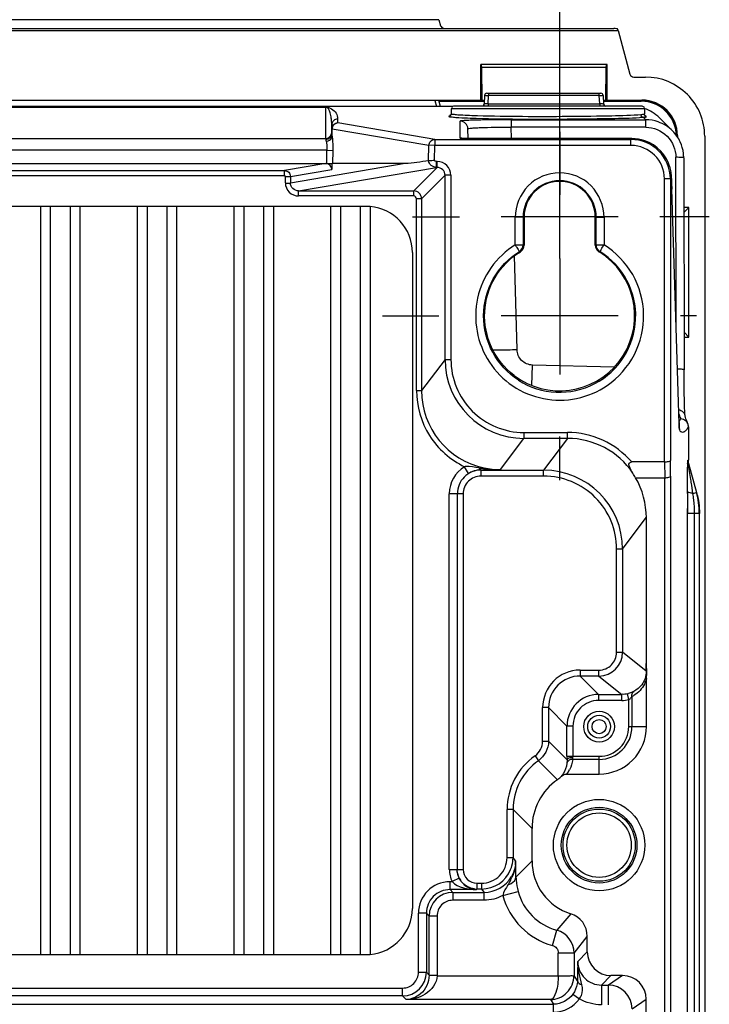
# Model space of a CAD drawing. Header units: inches. Extents: x 0 to 117, y 0 to 83.
# Tile 59 of 62: x 84.58 to 88.02, y 50.6 to 55.5. Entities that reach past the tile are written whole.
import ezdxf

# ---------------------------------------------------------------- set-up
doc = ezdxf.new("R2010")
doc.units = ezdxf.units.IN
doc.header["$LTSCALE"] = 6.431102
doc.header["$MEASUREMENT"] = 0
doc.linetypes.add('CENTER', pattern=[0.6, 0.375, -0.075, 0.075, -0.075])
doc.layers.get('0').update_dxf_attribs({"linetype": 'CONTINUOUS'})
doc.layers.add('DEFAULT_1', color=7, linetype='CENTER')
doc.styles.get("Standard").update_dxf_attribs({"font": 'txt', "width": 0.8})
doc.dimstyles.new('DIMSTYLE_1', dxfattribs={"dimtxt": 0.78125, "dimasz": 0.7, "dimexe": 0.18, "dimexo": 0.0625, "dimgap": 0.09, "dimtad": 1, "dimdec": 0, "dimzin": 4, "dimdsep": 46, "dimtxsty": 'STANDARD', "dimblk": '_FILLED', "dimblk1": '_FILLED', "dimblk2": '_FILLED', "dimcen": 0.09, "dimadec": 0, "dimazin": 0, "dimtfac": 1, "dimtdec": 0, "dimtofl": 0, "dimtmove": 0, "dimatfit": 3, "dimldrblk": '_FILLED', "dimfxl": 1, "dimtolj": 1, "dimtzin": 4, "dimarcsym": 0})

# ---------------------------------------------------------------- blocks, each defined once
blk = doc.blocks.new('_FILLED')
at = {"color": 0, "linetype": 'BYBLOCK'}
blk.add_solid([(0, 0), (-1, 0.1429), (-1, -0.1429)], dxfattribs=at)
blk = doc.blocks.new('*D13')
at = {"color": 7, "linetype": 'CONTINUOUS'}
for p, q in [((76.567, 54.3315), (76.567, 58.5564)), ((87.276, 54.6238), (87.276, 58.5564)), ((76.567, 58.1814), (81.9215, 58.1814)), ((87.276, 58.1814), (81.9215, 58.1814))]:
    blk.add_line(p, q, dxfattribs=at)
at = {"color": 7, "linetype": 'CONTINUOUS', "xscale": 0.7, "yscale": 0.7, "zscale": 0.7, "rotation": 180}
blk.add_blockref('_FILLED', (76.567, 58.1814), dxfattribs=at)
at = {"color": 7, "linetype": 'CONTINUOUS', "xscale": 0.7, "yscale": 0.7, "zscale": 0.7}
blk.add_blockref('_FILLED', (87.276, 58.1814), dxfattribs=at)
at = {"color": 7, "linetype": 'CONTINUOUS', "insert": (81.9215, 59.158), "char_height": 0.78125, "width": 1.875, "attachment_point": 2, "line_spacing_factor": 0.9}
blk.add_mtext('272', dxfattribs=at)

msp = doc.modelspace()

# ---------------------------------------------------------------- linework, layer by layer
at = {"color": 7, "linetype": 'CONTINUOUS'}
for p, q in [((86.6729, 55.5017), (77.17, 55.5017)), ((86.6729, 55.5017), (86.6825, 55.4719)), ((76.275, 55.4481), (87.5679, 55.4481)), ((76.2978, 55.4572), (87.5451, 55.4572)), ((87.5679, 55.4481), (87.5645, 55.4565)), ((87.5679, 55.4481), (87.6262, 55.2304)), ((86.8821, 55.1012), (86.8821, 55.2783)), ((87.512, 55.2783), (86.8821, 55.2783)), ((86.8851, 55.2774), (86.8821, 55.2783)), ((86.8851, 55.2774), (86.8864, 55.2635)), ((86.8864, 55.2635), (86.8881, 55.0992)), ((87.5077, 55.2635), (86.8864, 55.2635)), ((87.506, 55.0992), (87.5077, 55.2635)), ((87.5077, 55.2635), (87.509, 55.2774)), ((87.509, 55.2774), (87.512, 55.2783)), ((87.512, 55.1012), (87.512, 55.2783)), ((87.6452, 55.2158), (87.7035, 55.2158)), ((76.9608, 55.1012), (86.8821, 55.1012)), ((86.6541, 55.0995), (86.6622, 55.0691)), ((86.6814, 55.0691), (86.6732, 55.0995)), ((86.6743, 55.0955), (86.9012, 55.0955)), ((86.8821, 55.1012), (86.8881, 55.0992)), ((86.9012, 55.0992), (86.8881, 55.0992)), ((86.9012, 55.1239), (86.899, 55.0831)), ((86.913, 55.1351), (87.4811, 55.1351)), ((86.9186, 55.082), (86.9208, 55.1239)), ((86.9208, 55.1351), (86.9208, 55.1239)), ((87.4732, 55.1239), (86.9208, 55.1239)), ((87.4732, 55.1239), (87.4732, 55.1351)), ((87.4754, 55.082), (87.4732, 55.1239)), ((87.4929, 55.1239), (87.495, 55.0831)), ((87.506, 55.0992), (87.4929, 55.0992)), ((87.4929, 55.0955), (87.6825, 55.0955)), ((87.506, 55.0992), (87.512, 55.1012)), ((87.512, 55.1012), (87.686, 55.1012)), ((87.6825, 55.0955), (87.6825, 55.0977)), ((86.7415, 55.0691), (77.1014, 55.0691)), ((77.7329, 55.066), (86.11, 55.066)), ((86.11, 54.9062), (86.11, 55.066)), ((86.7344, 55.0584), (86.7344, 55.0315)), ((87.699, 55.0584), (86.7344, 55.0584)), ((87.6872, 55.0702), (86.7463, 55.0702)), ((86.9186, 55.082), (86.9186, 55.0702)), ((86.9186, 55.082), (87.4754, 55.082)), ((87.4754, 55.082), (87.4754, 55.0702)), ((87.699, 55.0584), (87.699, 55.0302)), ((86.1691, 55.007), (86.1691, 54.9874)), ((86.728, 55.0215), (86.7251, 55.0209)), ((86.7285, 55.0215), (86.7281, 55.0214)), ((86.7345, 55.0315), (86.7339, 55.0279)), ((86.7803, 54.9115), (86.7798, 54.9964)), ((87.0344, 55.0031), (87.0344, 54.9661)), ((87.0344, 55.0031), (87.7049, 55.0031)), ((87.6805, 55.0279), (87.6658, 55.0267)), ((87.6919, 55.0161), (87.7049, 55.0031)), ((87.7049, 54.9661), (87.7049, 55.0031)), ((87.8387, 54.9476), (87.7726, 55.0137)), ((86.1395, 54.9775), (86.1395, 54.9808)), ((86.1395, 54.9337), (86.1395, 54.9775)), ((86.1395, 54.9579), (86.1416, 54.9581)), ((86.1409, 54.9186), (86.1409, 54.9581)), ((86.1409, 54.9581), (86.624, 54.876)), ((86.1701, 54.9871), (86.1691, 54.9874)), ((86.6532, 54.9049), (86.1701, 54.9871)), ((86.8196, 54.9096), (86.8183, 54.958)), ((87.0359, 54.9093), (87.0344, 54.9661)), ((87.7049, 54.9661), (87.0344, 54.9661)), ((77.7329, 54.9101), (86.11, 54.9101)), ((86.1105, 54.9016), (86.1122, 54.8958)), ((86.14, 54.9265), (86.1412, 54.9179)), ((86.1409, 54.9186), (86.1426, 54.9062)), ((86.6532, 54.9049), (86.6532, 54.8754)), ((86.6532, 54.9049), (87.6311, 54.9049)), ((86.8024, 54.91), (86.7978, 54.9101)), ((86.8077, 54.9099), (86.8024, 54.91)), ((86.8136, 54.9097), (86.8077, 54.9099)), ((86.8238, 54.9096), (86.8136, 54.9097)), ((86.8352, 54.9094), (86.8238, 54.9096)), ((86.8477, 54.9094), (86.8352, 54.9094)), ((87.6364, 54.9093), (86.8477, 54.9094)), ((86.86, 54.9093), (86.86, 54.9093)), ((87.6364, 54.9093), (87.6311, 54.9049)), ((87.6311, 54.8754), (87.6311, 54.9049)), ((87.6364, 54.9093), (87.6364, 54.9093)), ((87.8627, 54.9236), (87.8631, 54.924)), ((87.8631, 54.924), (87.8631, 54.9172)), ((87.999, 54.9209), (87.999, 28.7628)), ((86.1148, 54.8511), (77.7281, 54.8511)), ((86.1148, 54.7849), (86.1148, 54.8511)), ((86.1154, 54.8511), (86.1446, 54.8506)), ((86.1446, 54.8506), (86.1434, 54.7853)), ((86.6226, 54.7992), (86.624, 54.876)), ((86.6532, 54.8754), (86.624, 54.876)), ((86.6518, 54.8019), (86.6532, 54.8754)), ((87.6311, 54.8754), (86.6532, 54.8754)), ((86.6613, 54.7656), (86.6613, 54.7951)), ((86.6648, 54.7951), (86.6613, 54.7951)), ((86.6648, 54.7656), (86.6648, 54.7951)), ((87.8563, 53.968), (87.8549, 54.8161)), ((87.8943, 54.8138), (87.896, 53.758)), ((77.7329, 54.7849), (86.11, 54.7849)), ((77.9386, 54.75), (85.9043, 54.75)), ((86.11, 54.7849), (85.9043, 54.75)), ((85.9043, 54.7244), (85.9043, 54.75)), ((85.9336, 54.7207), (86.1398, 54.7557)), ((86.506, 54.7849), (85.9338, 54.6878)), ((85.974, 54.649), (86.6613, 54.7656)), ((86.1118, 54.7849), (86.1123, 54.7849)), ((86.1142, 54.7849), (86.1395, 54.7849)), ((86.1395, 54.7849), (86.1433, 54.7853)), ((86.1395, 54.7849), (86.1398, 54.7557)), ((86.506, 54.7849), (86.1434, 54.7853)), ((86.6648, 54.7656), (86.5482, 54.649)), ((86.6648, 54.7656), (86.6613, 54.7656)), ((85.9043, 54.7244), (77.9386, 54.7244)), ((85.9083, 54.7205), (85.9336, 54.7207)), ((85.9084, 54.6883), (85.9084, 54.72)), ((85.9336, 54.7207), (85.9338, 54.6878)), ((86.5875, 54.6096), (86.7042, 54.7263)), ((86.7042, 53.8092), (86.7042, 54.7263)), ((86.7337, 54.7263), (86.7042, 54.7263)), ((86.7337, 54.7263), (86.7337, 53.8092)), ((87.7983, 53.2985), (87.7983, 54.7083)), ((87.8279, 54.7082), (87.7984, 54.7082)), ((87.8279, 54.7105), (87.8279, 53.3055)), ((87.8334, 54.7105), (87.8279, 54.7105)), ((85.9085, 54.6876), (85.9338, 54.6878)), ((85.974, 54.6234), (85.974, 54.649)), ((85.974, 54.649), (86.5482, 54.649)), ((86.5482, 54.6234), (86.5482, 54.649)), ((87.8345, 54.6584), (87.8345, 54.6572)), ((87.8714, 53.4888), (87.8345, 54.6584)), ((86.5482, 54.6234), (85.974, 54.6234)), ((86.5619, 53.6537), (86.5619, 54.6096)), ((86.5875, 54.6096), (86.5619, 54.6096)), ((86.5875, 54.6096), (86.5875, 53.6537)), ((87.276, 54.3113), (87.2759, 54.6289)), ((77.512, 54.5721), (86.3309, 54.5721)), ((84.6872, 54.5721), (84.6872, 50.8439)), ((84.7364, 54.5721), (84.7364, 50.8439)), ((84.8348, 54.5721), (84.8348, 50.8439)), ((84.8841, 54.5721), (84.8841, 50.8439)), ((85.1695, 54.5721), (85.1695, 50.8439)), ((85.2187, 54.5721), (85.2187, 50.8439)), ((85.3171, 54.5721), (85.3171, 50.8439)), ((85.3663, 54.5721), (85.3663, 50.8439)), ((85.6518, 54.5721), (85.6518, 50.8439)), ((85.701, 54.5721), (85.701, 50.8439)), ((85.7994, 54.5721), (85.7994, 50.8439)), ((85.8486, 54.5721), (85.8486, 50.8439)), ((86.1341, 54.5721), (86.1341, 50.8439)), ((86.1833, 54.5721), (86.1833, 50.8439)), ((86.2817, 54.5721), (86.2817, 50.8439)), ((86.3309, 54.5718), (86.3309, 50.8441)), ((87.9202, 54.5666), (87.8947, 54.5411)), ((87.9202, 54.5666), (87.8947, 54.5666)), ((87.9202, 53.9202), (87.9202, 54.5666)), ((87.5683, 54.519), (86.9836, 54.519)), ((87.0933, 54.5172), (87.054, 54.5172)), ((87.054, 54.3801), (87.054, 54.5168)), ((87.0986, 54.519), (87.0933, 54.5172)), ((87.0933, 54.5172), (87.0933, 54.3801)), ((87.0986, 54.519), (87.0986, 54.379)), ((87.4529, 54.379), (87.4529, 54.519)), ((87.4582, 54.5172), (87.4529, 54.519)), ((87.4583, 54.3801), (87.4582, 54.5172)), ((87.4582, 54.5172), (87.4976, 54.5172)), ((87.4976, 54.5168), (87.4976, 54.3802)), ((87.054, 54.3802), (87.0933, 54.3801)), ((87.0986, 54.379), (87.0933, 54.3801)), ((87.4583, 54.3801), (87.4976, 54.3802)), ((86.5415, 54.3418), (86.5415, 51.0741)), ((87.0634, 53.8583), (87.0512, 54.3254)), ((87.0799, 54.3455), (87.0754, 54.3466)), ((87.4717, 54.3455), (87.4762, 54.3466)), ((87.276, 54.2159), (87.2759, 53.7346)), ((87.5682, 54.0269), (86.9836, 54.0269)), ((87.9202, 53.9202), (87.8957, 53.9448)), ((87.8957, 53.9202), (87.9202, 53.9202)), ((86.7042, 53.8092), (86.5875, 53.6537)), ((86.7042, 53.8092), (86.7337, 53.8092)), ((87.1374, 53.6799), (87.1401, 53.7808)), ((87.5469, 53.7701), (87.1401, 53.7808)), ((87.8962, 53.7082), (87.896, 53.758)), ((87.8965, 53.67), (87.8962, 53.7082)), ((87.897, 53.6356), (87.8965, 53.67)), ((86.5619, 53.6537), (86.5875, 53.6537)), ((87.8975, 53.6112), (87.897, 53.6356)), ((87.898, 53.5898), (87.8975, 53.6112)), ((87.8985, 53.5758), (87.898, 53.5898)), ((87.8989, 53.5636), (87.8985, 53.5758)), ((87.8992, 53.5564), (87.8989, 53.5636)), ((87.8995, 53.55), (87.8992, 53.5564)), ((87.8998, 53.5445), (87.8995, 53.55)), ((87.9001, 53.5397), (87.8998, 53.5445)), ((87.9014, 53.5275), (87.9006, 53.5303)), ((87.8712, 53.4944), (87.8712, 53.4956)), ((87.8717, 53.482), (87.8714, 53.4888)), ((87.8719, 53.4761), (87.8717, 53.482)), ((87.9177, 53.4732), (87.9177, 53.3066)), ((87.0976, 53.4451), (87.0976, 53.4156)), ((87.0976, 53.4451), (87.3146, 53.4451)), ((87.3146, 53.4156), (87.3146, 53.4451)), ((86.981, 53.2601), (87.0976, 53.4156)), ((87.3146, 53.4156), (87.0976, 53.4156)), ((87.3146, 53.4156), (87.196, 53.2574)), ((86.8221, 53.241), (86.8019, 53.2747)), ((87.7983, 53.2985), (87.6349, 53.2985)), ((87.7983, 53.2985), (87.7995, 53.2198)), ((87.8291, 53.2267), (87.8279, 53.3055)), ((87.9152, 53.3066), (87.9177, 53.3066)), ((87.9173, 53.2907), (87.9576, 53.1466)), ((87.9173, 53.2907), (87.9177, 53.2907)), ((86.8833, 53.2574), (86.8824, 53.2587)), ((86.8833, 53.2574), (86.8833, 53.2279)), ((86.8833, 53.2574), (87.196, 53.2574)), ((87.196, 53.2279), (86.8833, 53.2279)), ((87.196, 53.2279), (87.196, 53.2574)), ((87.8291, 53.2267), (87.8291, 29.7876)), ((87.6544, 53.2198), (87.7995, 53.2198)), ((87.7995, 29.7946), (87.7995, 53.2198)), ((87.9405, 53.1418), (87.934, 53.1827)), ((86.7256, 51.2682), (86.7256, 53.1398)), ((86.7948, 53.1394), (86.7256, 53.1398)), ((86.765, 53.1398), (86.765, 51.2684)), ((86.765, 53.1398), (86.7653, 53.1394)), ((86.7948, 53.1394), (86.7948, 51.2685)), ((87.9126, 53.1419), (87.9127, 53.1505)), ((87.9405, 53.1418), (87.9576, 53.1466)), ((87.9576, 53.1466), (87.9601, 53.1466)), ((87.9124, 53.0408), (87.9124, 53.0666)), ((87.9124, 29.9736), (87.9124, 53.0408)), ((87.9746, 53.0407), (87.9124, 53.0408)), ((87.9482, 29.9736), (87.9482, 53.0408)), ((87.9721, 53.0407), (87.9721, 29.9736)), ((87.5895, 52.8639), (87.7078, 53.0217)), ((87.708, 52.294), (87.708, 53.0201)), ((87.5895, 52.8639), (87.56, 52.8639)), ((87.56, 52.3498), (87.56, 52.8638)), ((87.5895, 52.8639), (87.5895, 52.3498)), ((87.56, 52.3498), (87.5895, 52.3498)), ((87.7075, 52.2554), (87.5895, 52.3498)), ((87.3779, 52.2613), (87.4714, 52.2613)), ((87.378, 52.2613), (87.378, 52.2317)), ((87.4714, 52.2317), (87.4714, 52.2613)), ((87.4714, 52.2317), (87.378, 52.2317)), ((87.4698, 52.1398), (87.378, 52.2317)), ((87.4714, 52.2317), (87.5863, 52.1398)), ((87.7089, 51.9797), (87.7089, 52.2188)), ((87.4698, 52.1398), (87.4698, 52.1103)), ((87.4698, 52.1398), (87.5863, 52.1398)), ((87.5863, 52.1103), (87.4698, 52.1103)), ((87.5863, 52.1103), (87.5863, 52.1398)), ((87.6204, 52.1143), (87.6136, 52.143)), ((87.6204, 51.9797), (87.6204, 52.1143)), ((87.636, 52.129), (87.636, 51.9796)), ((87.191, 51.9067), (87.191, 52.0743)), ((87.2205, 52.0743), (87.191, 52.0743)), ((87.2205, 52.0743), (87.2205, 51.9067)), ((87.2205, 52.0743), (87.3124, 51.9824)), ((87.3124, 51.8318), (87.3124, 51.9824)), ((87.3419, 51.9824), (87.3124, 51.9824)), ((87.3419, 51.9824), (87.3419, 51.8318)), ((87.6204, 51.9796), (87.7089, 51.9796)), ((87.191, 51.9067), (87.2205, 51.9067)), ((87.3125, 51.8147), (87.2205, 51.9067)), ((87.153, 51.834), (87.1699, 51.8097)), ((87.1699, 51.8097), (87.2645, 51.7151)), ((87.3124, 51.8318), (87.4726, 51.8318)), ((87.3124, 51.8318), (87.3125, 51.8156)), ((87.4726, 51.8162), (87.3407, 51.8162)), ((87.3419, 51.8287), (87.3419, 51.831)), ((87.342, 51.8265), (87.3419, 51.8287)), ((87.342, 51.825), (87.342, 51.8257)), ((87.4726, 51.7434), (87.4726, 51.8318)), ((87.3118, 51.7434), (87.4725, 51.7434)), ((87.0138, 51.3276), (87.0138, 51.5674)), ((87.0433, 51.5674), (87.0138, 51.5674)), ((87.0433, 51.5674), (87.0433, 51.3276)), ((87.0433, 51.5674), (87.138, 51.4728)), ((87.138, 51.3103), (87.138, 51.4728)), ((87.0138, 51.3276), (87.0433, 51.3276)), ((87.0564, 51.3113), (87.0433, 51.3276)), ((86.7256, 51.2682), (86.7948, 51.2685)), ((87.138, 51.3103), (87.0581, 51.2303)), ((86.7752, 51.2246), (86.7399, 51.2072)), ((86.7293, 51.1678), (86.7293, 51.2072)), ((86.7293, 51.2072), (86.7399, 51.2072)), ((86.8614, 51.1678), (86.7293, 51.1678)), ((86.7432, 51.1538), (86.7293, 51.1678)), ((86.8614, 51.1678), (86.8637, 51.1701)), ((86.8637, 51.1996), (86.8637, 51.1701)), ((86.8637, 51.1996), (86.8859, 51.1996)), ((86.8859, 51.1701), (86.8637, 51.1701)), ((86.8859, 51.1996), (86.8859, 51.1701)), ((86.8859, 51.1701), (86.8989, 51.1538)), ((86.7432, 51.1538), (86.7432, 51.1145)), ((86.7432, 51.1538), (86.8989, 51.1538)), ((86.8989, 51.1145), (86.8989, 51.1538)), ((86.9925, 51.1381), (87.0684, 51.1588)), ((86.8989, 51.1145), (86.7432, 51.1145)), ((86.5718, 50.756), (86.5718, 51.0498)), ((86.6112, 51.0497), (86.5718, 51.0497)), ((86.6112, 51.0497), (86.6112, 50.756)), ((86.6112, 51.0497), (86.6252, 51.0358)), ((86.6252, 50.7412), (86.6252, 51.0358)), ((86.6645, 51.0358), (86.6252, 51.0358)), ((86.6645, 51.0358), (86.6645, 50.7421)), ((87.3309, 51.0474), (87.2609, 50.9655)), ((87.24, 50.8896), (87.2609, 50.9655)), ((87.3476, 50.8516), (87.4136, 50.9347)), ((87.4136, 50.8575), (87.4136, 50.9347)), ((77.512, 50.8439), (86.3309, 50.8439)), ((87.2689, 50.738), (87.2689, 50.8517)), ((87.3476, 50.8516), (87.2689, 50.8516)), ((87.3476, 50.8516), (87.3476, 50.7391)), ((87.4136, 50.8575), (87.3661, 50.8101)), ((86.5718, 50.756), (86.6112, 50.756)), ((86.6252, 50.7412), (86.6112, 50.756)), ((86.6252, 50.7421), (86.6645, 50.7421)), ((86.6645, 50.738), (86.6252, 50.7406)), ((86.6645, 50.7407), (86.6645, 50.7412)), ((86.6645, 50.7398), (86.6645, 50.7403)), ((86.6645, 50.7389), (86.6645, 50.7394)), ((86.6645, 50.738), (86.6645, 50.7385)), ((86.6645, 50.738), (87.2689, 50.738)), ((87.3644, 50.7139), (87.3476, 50.7391)), ((87.4842, 50.692), (87.5317, 50.7395)), ((87.5897, 50.7395), (87.5185, 50.692)), ((87.5897, 50.7395), (87.5317, 50.7395)), ((77.3498, 50.6773), (86.4931, 50.6773)), ((86.4931, 50.638), (86.4931, 50.6773)), ((87.4842, 50.692), (87.4842, 50.5936)), ((87.4842, 50.692), (87.5185, 50.692)), ((87.5185, 50.5936), (87.5185, 50.692)), ((86.4931, 50.638), (77.3498, 50.638)), ((86.4931, 50.638), (86.5111, 50.62)), ((87.342, 50.6464), (87.3741, 50.6237)), ((76.5972, 50.5967), (87.2457, 50.5967)), ((87.2302, 50.62), (86.5111, 50.62)), ((87.2302, 50.62), (87.2457, 50.5967)), ((87.2457, 50.5573), (87.2457, 50.5967)), ((87.6366, 50.5739), (87.7078, 50.6214)), ((87.7078, 37.4323), (87.7078, 50.6214))]:
    msp.add_line(p, q, dxfattribs=at)
for points in [[(86.8991, 55.0849), (86.8991, 55.0843), (86.8987, 55.0818), (86.898, 55.0793), (86.8971, 55.0771), (86.8959, 55.075), (86.8945, 55.0731), (86.8929, 55.0715), (86.8913, 55.0702)], [(87.5028, 55.0702), (87.5024, 55.0705), (87.5009, 55.0718), (87.4995, 55.0733), (87.4982, 55.075), (87.4971, 55.0769), (87.4962, 55.0789), (87.4955, 55.081), (87.4951, 55.0833), (87.495, 55.0848)], [(87.8063, 55.0473), (87.8056, 55.048), (87.8049, 55.0486), (87.8042, 55.0493), (87.8035, 55.05), (87.8028, 55.0506), (87.8021, 55.0513), (87.8013, 55.052), (87.8006, 55.0526), (87.7999, 55.0533)], [(86.7339, 55.0279), (86.7324, 55.025), (86.7307, 55.023), (86.7293, 55.022), (86.7285, 55.0215)], [(87.7044, 55.0205), (87.7046, 55.0204), (87.7048, 55.0204), (87.7048, 55.0203), (87.7048, 55.0204), (87.7044, 55.0205), (87.7039, 55.0209), (87.7032, 55.0214), (87.702, 55.0224), (87.7007, 55.0243), (87.6995, 55.0268), (87.699, 55.0299), (87.699, 55.0302)], [(86.7978, 54.9101), (86.794, 54.9103), (86.7924, 54.9104), (86.791, 54.9104), (86.7898, 54.9105), (86.7894, 54.9105)], [(86.11, 54.7849), (86.1105, 54.7849), (86.1109, 54.7849), (86.1114, 54.7849), (86.1148, 54.7849)], [(85.9043, 54.7244), (85.9051, 54.7243), (85.9057, 54.7241), (85.9064, 54.7239), (85.9069, 54.7235), (85.9074, 54.723), (85.9078, 54.7224), (85.9081, 54.7217), (85.9083, 54.7209), (85.9084, 54.72)], [(87.901, 53.5291), (87.901, 53.5293), (87.9009, 53.5301), (87.9008, 53.5312), (87.9006, 53.5325), (87.9005, 53.534), (87.9004, 53.5357), (87.9002, 53.5376), (87.9001, 53.5397)], [(87.9091, 53.5026), (87.9073, 53.508), (87.9054, 53.5139), (87.9034, 53.5204), (87.9014, 53.5275)], [(87.8729, 53.4633), (87.8728, 53.4636), (87.8727, 53.4646), (87.8726, 53.4659), (87.8725, 53.4674), (87.8724, 53.4692), (87.8722, 53.4712), (87.8721, 53.4735), (87.8719, 53.4761)], [(87.9143, 53.4891), (87.9139, 53.4901), (87.9124, 53.4938), (87.9108, 53.4979), (87.9091, 53.5026)]]:
    msp.add_lwpolyline(points, dxfattribs=at)
for centre, radius in [((87.4726, 51.9796), 0.0766), ((87.4726, 51.9796), 0.0569), ((87.4726, 51.9796), 0.0351), ((87.4726, 51.3891), 0.2279), ((87.4726, 51.3891), 0.1886), ((87.4726, 51.3891), 0.1801), ((87.4726, 51.3891), 0.1604)]:
    msp.add_circle(centre, radius, dxfattribs=at)
for centre, radius, start, end in [((87.7038, 54.9206), 0.2952, 0.047, 90.0513), ((86.913, 55.1233), 0.0118, 90, 177), ((87.4811, 55.1233), 0.0118, 3, 90), ((87.6825, 54.9218), 0.1759, 88.1163, 89.9992), ((87.6825, 54.9206), 0.1749, 1.8892, 90.0039), ((87.6825, 54.9205), 0.1772, 76.1951, 88.1157), ((86.7463, 55.0584), 0.0118, 90, 150), ((87.6872, 55.0584), 0.0118, 20, 90), ((87.6821, 54.9203), 0.1776, 35.6163, 45.6346), ((85.8986, 54.9789), 0.2409, 2.7, 7.5603), ((86.779, 54.957), 0.0394, 1.5098, 90.02), ((87.7106, 54.7072), 0.3222, 94.6647, 95.3658), ((85.8736, 54.9774), 0.2659, 0.745, 2.7655), ((86.1705, 54.9574), 0.0295, 168.4266, 178.679), ((86.1691, 54.9583), 0.0292, 90.0661, 100.6027), ((87.6814, 54.9204), 0.1782, 0.0477, 15.2169), ((86.7812, 54.8722), 0.0391, 80.141, 90.0343), ((86.8603, 57.9429), 3.0336, 269.7926, 269.9946), ((87.6311, 54.7081), 0.1968, 0.0098, 89.9964), ((87.6361, 54.711), 0.1984, 71.3292, 89.9231), ((87.6364, 54.7125), 0.1968, 15.064, 71.262), ((87.6311, 54.7082), 0.1672, 0.0386, 90.0214), ((86.6648, 54.7263), 0.0689, 359.995, 90.0053), ((87.7054, 54.8134), 0.1888, 0.0843, 6.4937), ((86.6649, 54.7263), 0.0393, 359.9335, 90.0665), ((87.6303, 54.7109), 0.2031, 0.514, 15.0437), ((87.2758, 54.5172), 0.1824, 0.0171, 179.9828), ((86.5482, 54.6096), 0.0394, 0.0107, 89.9893), ((87.2758, 54.519), 0.1772, 0.0014, 179.9986), ((86.5482, 54.6096), 0.0138, 359.9951, 90.0072), ((86.3112, 54.3418), 0.2302, 0, 85.0952), ((87.2758, 54.0268), 0.374, 232.6632, 52.0718), ((87.2756, 54.0251), 0.3794, 237.2449, 57.9944), ((87.4922, 54.3787), 0.0391, 231.7207, 238.3958), ((87.2735, 54.0243), 0.3774, 52.0285, 58.3158), ((87.0977, 53.8092), 0.3935, 179.9946, 269.9924), ((87.0976, 53.809), 0.3639, 179.9702, 270.0041), ((86.981, 53.6535), 0.3935, 179.9789, 258.032), ((88.0417, 53.5844), 0.1776, 202.4433, 203.8727), ((87.8346, 53.4541), 0.0395, 0.127, 19.9226), ((87.3147, 53.0223), 0.3934, 33.9409, 90.0113), ((86.8831, 53.1398), 0.1575, 121.0517, 180.0078), ((86.8175, 52.9957), 0.2795, 91.7521, 93.2062), ((86.8834, 53.14), 0.1175, 90.037, 180.0437), ((86.8833, 53.1394), 0.0885, 89.9999, 180.026), ((86.8862, 53.1347), 0.1241, 118.0346, 121.0892), ((86.8881, 53.1316), 0.1277, 108.8959, 118.1049), ((86.8845, 53.1416), 0.1171, 105.3742, 108.836), ((86.8848, 53.1404), 0.1183, 94.7799, 105.335), ((86.9763, 53.8742), 0.6139, 260.4374, 261.3329), ((86.8846, 53.1429), 0.1158, 91.0859, 94.8005), ((86.6207, 75.7572), 22.5, 270.66637, 270.9175), ((86.9782, 53.8854), 0.6253, 261.3161, 270.2607), ((86.9813, 53.6556), 0.3956, 258.0195, 269.9591), ((87.196, 52.8639), 0.3935, 359.9946, 89.9925), ((87.1961, 52.864), 0.3639, 359.9703, 90.0034), ((106.9361, 53.0529), 19.0237, 179.73176, 179.95864), ((111.6494, 53.0487), 23.7361, 179.75408, 180.01934), ((87.2745, 53.0405), 0.6736, 5.8446, 8.6468), ((87.5769, 53.0405), 0.3952, 0.0322, 15.5656), ((87.5793, 53.0405), 0.3953, 0.0371, 15.564), ((87.2819, 53.0403), 0.6663, 0.0423, 5.9322), ((87.4714, 52.3498), 0.1181, 270.0028, 359.9936), ((87.4714, 52.3498), 0.0885, 269.9873, 0.0008), ((84.7551, 52.2965), 2.9527, 359.2018, 359.9625), ((87.378, 52.0743), 0.187, 90.0107, 179.9881), ((87.3779, 52.0743), 0.1574, 89.9881, 180.0119), ((87.4699, 51.9824), 0.1574, 90.0015, 179.9985), ((87.4698, 51.9824), 0.1279, 89.9903, 180.0084), ((87.5862, 52.2585), 0.1482, 270.0216, 283.3358), ((87.585, 52.2637), 0.124, 283.3449, 285.6476), ((87.5617, 52.2702), 0.1596, 297.7654, 302.6698), ((87.4726, 51.9796), 0.2362, 269.977, 0.0236), ((87.4726, 51.9796), 0.1478, 269.9817, 0.0183), ((87.4726, 51.9796), 0.1634, 270, 360), ((87.1024, 51.9067), 0.0886, 304.8412, 0.0063), ((87.3385, 51.5675), 0.2951, 124.8356, 180.013), ((87.1948, 51.8315), 0.1465, 323.0171, 333.0539), ((86.8859, 51.3275), 0.1279, 269.9941, 0.0148), ((86.8867, 51.3277), 0.1567, 352.4535, 359.9707), ((86.8637, 51.2685), 0.0689, 179.9907, 270.0092), ((86.8867, 51.3272), 0.1566, 270.0052, 337.5559), ((86.8844, 51.3279), 0.159, 337.633, 352.4691), ((86.8997, 51.3113), 0.1567, 352.4446, 359.9847), ((79.5493, 51.1118), 7.5097, 0.90444, 1.52219), ((87.4135, 51.3102), 0.2755, 179.9962, 252.5542), ((86.8696, 51.2713), 0.1054, 206.2918, 218.7735), ((86.899, 51.3112), 0.1574, 269.9875, 330.0051), ((86.7952, 51.3361), 0.2659, 329.8444, 335.8413), ((86.7286, 51.0497), 0.1568, 89.9892, 179.9686), ((86.7292, 51.0498), 0.118, 89.9734, 180.0266), ((86.8637, 51.268), 0.0979, 262.4217, 269.966), ((86.7661, 51.3527), 0.2994, 327.3622, 329.8991), ((86.7433, 51.0358), 0.1181, 90.0104, 179.9896), ((87.3343, 51.2311), 0.3543, 195.2108, 254.5566), ((87.3342, 51.2309), 0.2754, 195.1877, 254.5749), ((86.3112, 51.0741), 0.2302, 274.9047, 360), ((86.7432, 51.0358), 0.0787, 89.9916, 180.0088), ((87.2955, 50.9348), 0.1181, 359.9853, 72.5615), ((87.2295, 50.8516), 0.1181, 0.0191, 74.5643), ((95.7996, 50.6074), 8.4359, 178.62337, 179.27701), ((87.4842, 50.81), 0.118, 179.9759, 270.0242), ((86.4931, 50.7561), 0.1181, 270.0104, 359.9896), ((86.4931, 50.756), 0.0787, 269.9955, 0.0138), ((87.5185, 50.5739), 0.1181, 0.0218, 89.9709), ((87.2457, 50.7147), 0.1574, 269.9939, 324.666)]:
    msp.add_arc(centre, radius, start, end, dxfattribs=at)
for centre, major_axis, ratio, start_param, end_param in [((87.5441, 55.4565), (0.0204, 0), 0.034304, 0.013718, 1.522759), ((87.6452, 55.2355), (0, -0.0197), 0.999848, -1.308997, 0), ((87.6859, 54.924), (-0.1253, -0.1253), 0.999695, 8.639532, 10.210024), ((87.639, 54.8801), (0.1337, -0.1337), 0.999315, 7.853982, 8.32439), ((87.4333, 51.4727), (0.2089, -0.2089), 0.999562, 2.964335, 3.926772), ((87.5317, 50.8576), (0.0835, 0.0835), 0.999695, -3.926839, -2.356347), ((87.5897, 50.6213), (0.0983, 0.0655), 0.999505, -0.587716, 0.982624)]:
    msp.add_ellipse(centre, major_axis=major_axis, ratio=ratio, start_param=start_param, end_param=end_param, dxfattribs=at)
for points, knots in [([(86.6825, 55.4719), (86.6846, 55.4655), (86.6935, 55.4586), (86.7028, 55.4572), (86.7055, 55.4572)], [0, 0, 0, 0, 0.710194, 1, 1, 1, 1]), ([(86.9012, 55.1239), (86.9013, 55.1259), (86.9118, 55.1222), (86.9162, 55.1241), (86.9208, 55.1239)], [0, 0, 0, 0, 0.293489, 1, 1, 1, 1]), ([(87.4732, 55.1239), (87.4779, 55.1241), (87.4822, 55.1222), (87.4928, 55.1259), (87.4929, 55.1239)], [0, 0, 0, 0, 0.706511, 1, 1, 1, 1]), ([(86.11, 55.066), (86.1297, 55.0659), (86.1617, 55.0476), (86.1691, 55.0172), (86.1691, 55.007)], [0, 0, 0, 0, 0.658687, 1, 1, 1, 1]), ([(86.1374, 55.0106), (86.1361, 55.0199), (86.1325, 55.0385), (86.1217, 55.0659), (86.11, 55.066)], [0, 0, 0, 0, 0.447371, 1, 1, 1, 1]), ([(86.9186, 55.082), (86.914, 55.0818), (86.9097, 55.0829), (86.8989, 55.0812), (86.899, 55.0831)], [0, 0, 0, 0, 0.709757, 1, 1, 1, 1]), ([(87.495, 55.0831), (87.4951, 55.0811), (87.4843, 55.0829), (87.48, 55.0818), (87.4754, 55.082)], [0, 0, 0, 0, 0.304666, 1, 1, 1, 1]), ([(86.1691, 55.007), (86.1615, 55.007), (86.1458, 55.0007), (86.1396, 54.985), (86.1396, 54.9775)], [0, 0, 0, 0, 0.500051, 1, 1, 1, 1]), ([(86.7227, 55.0197), (86.7254, 55.0197), (86.7317, 55.0198), (86.7327, 55.0271), (86.7313, 55.0289)], [0, 0, 0, 0, 0.543005, 1, 1, 1, 1]), ([(86.7251, 55.0209), (86.7245, 55.0207), (86.7237, 55.0205), (86.7227, 55.02), (86.7227, 55.0197)], [0, 0, 0, 0, 0.667603, 1, 1, 1, 1]), ([(86.7227, 55.0197), (86.7235, 55.0166), (86.7405, 55.0183), (86.7497, 55.0154), (86.7587, 55.0148)], [0, 0, 0, 0, 0.261649, 1, 1, 1, 1]), ([(86.8382, 55.0234), (86.8234, 55.0239), (86.7985, 55.0253), (86.7636, 55.026), (86.7482, 55.0298), (86.7344, 55.0291), (86.7344, 55.0315)], [0, 0, 0, 0, 0.426349, 0.73997, 0.932315, 1, 1, 1, 1]), ([(86.7587, 55.0148), (86.7635, 55.0145), (86.7872, 55.0131), (86.811, 55.0122), (86.8299, 55.0116)], [0, 0, 0, 0, 0.203291, 1, 1, 1, 1]), ([(87.0344, 55.0031), (87.002, 55.0031), (86.9549, 55.0029), (86.8951, 55.002), (86.8568, 55.0014), (86.8262, 55), (86.8009, 54.9999), (86.79, 54.9971), (86.7797, 54.9981), (86.7798, 54.9964)], [0, 0, 0, 0, 0.381301, 0.553682, 0.704908, 0.829603, 0.922912, 0.980337, 1, 1, 1, 1]), ([(86.8299, 55.0116), (86.991, 55.0063), (87.2317, 55.0054), (87.5189, 55.0094), (87.6453, 55.0119), (87.6919, 55.0161)], [0, 0, 0, 0, 0.56076, 0.837234, 1, 1, 1, 1]), ([(87.6658, 55.0267), (87.6163, 55.0234), (87.4901, 55.0205), (87.2143, 55.0175), (86.9879, 55.0184), (86.8382, 55.0234)], [0, 0, 0, 0, 0.179731, 0.457088, 1, 1, 1, 1]), ([(87.6919, 55.0161), (87.6892, 55.0161), (87.6831, 55.0165), (87.6821, 55.0236), (87.6835, 55.0255)], [0, 0, 0, 0, 0.534168, 1, 1, 1, 1]), ([(87.699, 55.0302), (87.699, 55.0289), (87.6914, 55.0295), (87.6881, 55.0286), (87.6844, 55.0283)], [0, 0, 0, 0, 0.257938, 1, 1, 1, 1]), ([(87.6919, 55.0161), (87.6942, 55.0163), (87.6998, 55.0172), (87.7065, 55.016), (87.7093, 55.0181)], [0, 0, 0, 0, 0.400009, 1, 1, 1, 1]), ([(87.7095, 55.0185), (87.7069, 55.0188), (87.7012, 55.0196), (87.7002, 55.0264), (87.7016, 55.0282)], [0, 0, 0, 0, 0.536737, 1, 1, 1, 1]), ([(87.7093, 55.0188), (87.7089, 55.0192), (87.707, 55.0199), (87.7053, 55.0205), (87.7041, 55.0208)], [0, 0, 0, 0, 0.345098, 1, 1, 1, 1]), ([(86.8183, 54.958), (86.8183, 54.9595), (86.8266, 54.96), (86.8362, 54.9621), (86.8572, 54.963), (86.8954, 54.965), (86.9559, 54.966), (87.0068, 54.9662), (87.0344, 54.9661)], [0, 0, 0, 0, 0.020525, 0.07741, 0.169502, 0.293463, 0.61739, 1, 1, 1, 1]), ([(86.11, 54.9062), (86.1175, 54.9061), (86.1327, 54.9116), (86.1395, 54.9266), (86.1395, 54.9337)], [0, 0, 0, 0, 0.512294, 1, 1, 1, 1]), ([(86.11, 54.9062), (86.11, 54.9055), (86.1101, 54.904), (86.1104, 54.9025), (86.1105, 54.9016)], [0, 0, 0, 0, 0.441326, 1, 1, 1, 1]), ([(86.1118, 54.8965), (86.1153, 54.8967), (86.1277, 54.8991), (86.1396, 54.9096), (86.1409, 54.9186)], [0, 0, 0, 0, 0.28109, 1, 1, 1, 1]), ([(86.1118, 54.8965), (86.1126, 54.8935), (86.1153, 54.8785), (86.1158, 54.8632), (86.1154, 54.8511)], [0, 0, 0, 0, 0.20638, 1, 1, 1, 1]), ([(86.1395, 54.9337), (86.1395, 54.9326), (86.1396, 54.9302), (86.1398, 54.9278), (86.14, 54.9265)], [0, 0, 0, 0, 0.453366, 1, 1, 1, 1]), ([(86.1426, 54.9062), (86.143, 54.9021), (86.1446, 54.8836), (86.1449, 54.865), (86.1446, 54.8506)], [0, 0, 0, 0, 0.224017, 1, 1, 1, 1]), ([(86.624, 54.876), (86.6242, 54.8834), (86.6305, 54.8986), (86.6458, 54.9049), (86.6532, 54.9049)], [0, 0, 0, 0, 0.501999, 1, 1, 1, 1]), ([(86.7803, 54.9115), (86.7804, 54.9098), (86.7905, 54.9121), (86.801, 54.909), (86.8241, 54.9099), (86.8401, 54.9094), (86.8493, 54.9093)], [0, 0, 0, 0, 0.073119, 0.279716, 0.601982, 1, 1, 1, 1]), ([(86.6226, 54.7992), (86.6237, 54.7993), (86.6335, 54.8), (86.6433, 54.8007), (86.6518, 54.8019)], [0, 0, 0, 0, 0.116386, 1, 1, 1, 1]), ([(86.6613, 54.7656), (86.6522, 54.7657), (86.6334, 54.7726), (86.6239, 54.7902), (86.6226, 54.7992)], [0, 0, 0, 0, 0.498791, 1, 1, 1, 1]), ([(87.8943, 54.8138), (87.8943, 54.8149), (87.8882, 54.8144), (87.8821, 54.8159), (87.8692, 54.8159), (87.8602, 54.8161), (87.8549, 54.8161)], [0, 0, 0, 0, 0.087027, 0.294326, 0.59948, 1, 1, 1, 1]), ([(85.9043, 54.75), (85.9117, 54.75), (85.9272, 54.7437), (85.9335, 54.7282), (85.9336, 54.7207)], [0, 0, 0, 0, 0.498501, 1, 1, 1, 1]), ([(86.1142, 54.7849), (86.1176, 54.7849), (86.1273, 54.7851), (86.1371, 54.7846), (86.1434, 54.7856)], [0, 0, 0, 0, 0.348466, 1, 1, 1, 1]), ([(87.4976, 54.5168), (87.4968, 54.5734), (87.45, 54.6914), (87.2758, 54.7626), (87.1016, 54.6915), (87.0547, 54.5735), (87.054, 54.5168)], [0, 0, 0, 0, 0.250023, 0.499988, 0.74996, 1, 1, 1, 1]), ([(87.8334, 54.7105), (87.8335, 54.7056), (87.8337, 54.6878), (87.8341, 54.6701), (87.8345, 54.6572)], [0, 0, 0, 0, 0.27585, 1, 1, 1, 1]), ([(85.9084, 54.6883), (85.9085, 54.6716), (85.9226, 54.637), (85.9573, 54.6234), (85.974, 54.6234)], [0, 0, 0, 0, 0.499787, 1, 1, 1, 1]), ([(85.974, 54.649), (85.9639, 54.649), (85.9428, 54.6568), (85.9339, 54.6777), (85.9338, 54.6878)], [0, 0, 0, 0, 0.499621, 1, 1, 1, 1]), ([(87.054, 54.3801), (87.0074, 54.3505), (86.9244, 54.2729), (86.8561, 54.1174), (86.8528, 53.9474), (86.9162, 53.7896), (87.0356, 53.6684), (87.1928, 53.6032), (87.3625, 53.6039), (87.4671, 53.6485), (87.5125, 53.6796)], [0, 0, 0, 0, 0.124985, 0.249895, 0.374893, 0.500004, 0.625138, 0.750278, 0.875251, 1, 1, 1, 1]), ([(87.0539, 54.3802), (87.0567, 54.3761), (87.0614, 54.3684), (87.0677, 54.3572), (87.0721, 54.3522), (87.0741, 54.3466), (87.0752, 54.347)], [0, 0, 0, 0, 0.377364, 0.699588, 0.917226, 1, 1, 1, 1]), ([(87.4767, 54.3468), (87.4798, 54.3492), (87.4849, 54.3621), (87.4928, 54.3723), (87.4976, 54.3802)], [0, 0, 0, 0, 0.299341, 1, 1, 1, 1]), ([(87.5125, 53.6796), (87.5691, 53.7182), (87.664, 53.826), (87.7114, 54.0339), (87.6559, 54.241), (87.5548, 54.3425), (87.4976, 54.3802)], [0, 0, 0, 0, 0.249927, 0.499699, 0.749722, 1, 1, 1, 1]), ([(87.0704, 53.706), (87.0175, 53.74), (86.9276, 53.837), (86.8804, 54.0277), (86.9301, 54.218), (87.0215, 54.3134), (87.0749, 54.3468)], [0, 0, 0, 0, 0.249972, 0.499931, 0.749886, 1, 1, 1, 1]), ([(87.049, 53.7295), (87.0014, 53.7658), (86.9228, 53.8633), (86.8874, 54.0463), (86.9409, 54.225), (87.0289, 54.314), (87.0799, 54.3455)], [0, 0, 0, 0, 0.25, 0.499984, 0.749961, 1, 1, 1, 1]), ([(86.9426, 53.8574), (86.9519, 53.8573), (86.9922, 53.857), (87.0324, 53.8575), (87.0634, 53.8583)], [0, 0, 0, 0, 0.230133, 1, 1, 1, 1]), ([(87.1401, 53.7808), (87.1205, 53.7813), (87.0803, 53.7985), (87.0639, 53.8388), (87.0634, 53.8583)], [0, 0, 0, 0, 0.500045, 1, 1, 1, 1]), ([(87.8628, 53.7618), (87.8706, 53.7618), (87.882, 53.7622), (87.8909, 53.7602), (87.8959, 53.7605), (87.8959, 53.7595)], [0, 0, 0, 0, 0.703756, 0.913604, 1, 1, 1, 1]), ([(86.5619, 53.6537), (86.5625, 53.5758), (86.6067, 53.4166), (86.7318, 53.3085), (86.8019, 53.2747)], [0, 0, 0, 0, 0.500001, 1, 1, 1, 1]), ([(87.8692, 53.5588), (87.8731, 53.5581), (87.8871, 53.5537), (87.8979, 53.5406), (87.9006, 53.5303)], [0, 0, 0, 0, 0.270351, 1, 1, 1, 1]), ([(87.8712, 53.4944), (87.8713, 53.4894), (87.8721, 53.4763), (87.8716, 53.4628), (87.8737, 53.4548)], [0, 0, 0, 0, 0.376564, 1, 1, 1, 1]), ([(87.6349, 53.2985), (87.5954, 53.3438), (87.4965, 53.4193), (87.3747, 53.4448), (87.3146, 53.4451)], [0, 0, 0, 0, 0.5, 1, 1, 1, 1]), ([(87.8741, 53.454), (87.8749, 53.4533), (87.8764, 53.4519), (87.8781, 53.4507), (87.879, 53.4502)], [0, 0, 0, 0, 0.518638, 1, 1, 1, 1]), ([(87.879, 53.4502), (87.8841, 53.4469), (87.8946, 53.4463), (87.9013, 53.4518), (87.9032, 53.4534)], [0, 0, 0, 0, 0.710138, 1, 1, 1, 1]), ([(87.9032, 53.4534), (87.904, 53.4542), (87.9057, 53.4558), (87.9072, 53.4576), (87.908, 53.4585)], [0, 0, 0, 0, 0.480861, 1, 1, 1, 1]), ([(87.641, 53.2419), (87.638, 53.2466), (87.6319, 53.2563), (87.6254, 53.2711), (87.6172, 53.2882), (87.6291, 53.2985), (87.6349, 53.2985)], [0, 0, 0, 0, 0.251079, 0.49959, 0.745606, 1, 1, 1, 1]), ([(87.7983, 53.2985), (87.8052, 53.2985), (87.8137, 53.2996), (87.8274, 53.3022), (87.8279, 53.3055)], [0, 0, 0, 0, 0.674117, 1, 1, 1, 1]), ([(87.9127, 53.1505), (87.9127, 53.1655), (87.9129, 53.1952), (87.9133, 53.2318), (87.9136, 53.2604), (87.9143, 53.2794), (87.9136, 53.2952), (87.9154, 53.3021), (87.9143, 53.3065), (87.9152, 53.3066)], [0, 0, 0, 0, 0.288022, 0.569615, 0.705414, 0.83392, 0.944912, 0.984004, 1, 1, 1, 1]), ([(87.934, 53.1827), (87.9325, 53.1921), (87.9267, 53.2281), (87.9215, 53.2641), (87.9173, 53.2907)], [0, 0, 0, 0, 0.261078, 1, 1, 1, 1]), ([(86.8743, 53.2688), (86.8752, 53.2662), (86.875, 53.2607), (86.8811, 53.2607), (86.8818, 53.2619)], [0, 0, 0, 0, 0.667342, 1, 1, 1, 1]), ([(87.7995, 53.2198), (87.8065, 53.2198), (87.8149, 53.2209), (87.8287, 53.2234), (87.8291, 53.2267)], [0, 0, 0, 0, 0.674089, 1, 1, 1, 1]), ([(87.9405, 53.1418), (87.9338, 53.1426), (87.9255, 53.1442), (87.9132, 53.1475), (87.9127, 53.1505)], [0, 0, 0, 0, 0.68673, 1, 1, 1, 1]), ([(87.7089, 52.2188), (87.7089, 52.2314), (87.7118, 52.2565), (87.708, 52.2815), (87.708, 52.294)], [0, 0, 0, 0, 0.500124, 1, 1, 1, 1]), ([(87.7075, 52.2554), (87.7075, 52.2317), (87.6934, 52.1893), (87.6603, 52.1625), (87.6449, 52.1547)], [0, 0, 0, 0, 0.578421, 1, 1, 1, 1]), ([(87.7089, 52.2188), (87.7062, 52.2092), (87.6937, 52.1765), (87.6687, 52.1493), (87.6478, 52.1359)], [0, 0, 0, 0, 0.288058, 1, 1, 1, 1]), ([(87.6449, 52.1547), (87.6433, 52.1539), (87.6348, 52.1496), (87.6258, 52.1463), (87.6184, 52.1443)], [0, 0, 0, 0, 0.19398, 1, 1, 1, 1]), ([(87.636, 52.129), (87.6355, 52.1319), (87.6347, 52.1412), (87.6394, 52.1514), (87.6449, 52.1547)], [0, 0, 0, 0, 0.313668, 1, 1, 1, 1]), ([(87.6204, 52.1143), (87.6247, 52.1169), (87.6297, 52.1205), (87.6331, 52.1259), (87.6332, 52.1269)], [0, 0, 0, 0, 0.828699, 1, 1, 1, 1]), ([(87.153, 51.834), (87.1109, 51.8042), (87.0388, 51.724), (87.0142, 51.619), (87.0138, 51.5674)], [0, 0, 0, 0, 0.5, 1, 1, 1, 1]), ([(87.3407, 51.8162), (87.3371, 51.8164), (87.325, 51.8155), (87.3129, 51.8055), (87.3115, 51.7971)], [0, 0, 0, 0, 0.302787, 1, 1, 1, 1]), ([(87.3125, 51.8147), (87.3125, 51.8108), (87.3124, 51.8061), (87.312, 51.8014), (87.3118, 51.8007)], [0, 0, 0, 0, 0.830055, 1, 1, 1, 1]), ([(87.342, 51.825), (87.335, 51.8249), (87.3255, 51.8242), (87.3127, 51.8185), (87.3125, 51.8147)], [0, 0, 0, 0, 0.646812, 1, 1, 1, 1]), ([(87.3407, 51.8162), (87.3411, 51.8175), (87.3418, 51.8204), (87.342, 51.8234), (87.342, 51.825)], [0, 0, 0, 0, 0.452821, 1, 1, 1, 1]), ([(87.3115, 51.7971), (87.3095, 51.7785), (87.3007, 51.7531), (87.2847, 51.7329), (87.2799, 51.7278)], [0, 0, 0, 0, 0.728934, 1, 1, 1, 1]), ([(87.0182, 51.1912), (87.0238, 51.1931), (87.0411, 51.2002), (87.0577, 51.2171), (87.0581, 51.2303)], [0, 0, 0, 0, 0.309539, 1, 1, 1, 1]), ([(87.0581, 51.2303), (87.0582, 51.2251), (87.0593, 51.201), (87.0635, 51.177), (87.0684, 51.1588)], [0, 0, 0, 0, 0.217465, 1, 1, 1, 1]), ([(86.7875, 51.2053), (86.7926, 51.199), (86.8126, 51.179), (86.8413, 51.1684), (86.8614, 51.1678)], [0, 0, 0, 0, 0.288644, 1, 1, 1, 1]), ([(87.24, 50.8896), (87.248, 50.8872), (87.2633, 50.8774), (87.2687, 50.86), (87.2689, 50.8517)], [0, 0, 0, 0, 0.499997, 1, 1, 1, 1]), ([(86.6252, 50.7412), (86.6249, 50.7068), (86.5965, 50.6443), (86.5364, 50.6209), (86.5111, 50.62)], [0, 0, 0, 0, 0.575891, 1, 1, 1, 1]), ([(86.6645, 50.738), (86.6637, 50.7018), (86.6132, 50.6365), (86.5437, 50.6206), (86.5111, 50.62)], [0, 0, 0, 0, 0.526414, 1, 1, 1, 1]), ([(87.2302, 50.62), (87.2598, 50.6203), (87.3221, 50.6456), (87.3476, 50.7084), (87.3476, 50.7391)], [0, 0, 0, 0, 0.491383, 1, 1, 1, 1]), ([(87.2688, 50.738), (87.2684, 50.7099), (87.2655, 50.6726), (87.2447, 50.6211), (87.2302, 50.62)], [0, 0, 0, 0, 0.658861, 1, 1, 1, 1]), ([(87.2689, 50.738), (87.2788, 50.7381), (87.2971, 50.7385), (87.3214, 50.738), (87.3374, 50.7397), (87.3457, 50.7381), (87.3476, 50.7391)], [0, 0, 0, 0, 0.378684, 0.700962, 0.918871, 1, 1, 1, 1]), ([(87.3644, 50.7139), (87.3643, 50.7086), (87.3623, 50.6848), (87.3528, 50.6616), (87.342, 50.6464)], [0, 0, 0, 0, 0.220244, 1, 1, 1, 1]), ([(87.3644, 50.7139), (87.3646, 50.7067), (87.3744, 50.698), (87.384, 50.6948), (87.387, 50.6939)], [0, 0, 0, 0, 0.691336, 1, 1, 1, 1]), ([(87.3741, 50.6237), (87.3785, 50.6285), (87.3905, 50.6503), (87.3916, 50.6767), (87.387, 50.6939)], [0, 0, 0, 0, 0.267655, 1, 1, 1, 1])]:
    msp.add_open_spline(points, degree=3, knots=knots, dxfattribs=at)
for points in [[(87.7999, 55.0533), (87.7787, 55.072), (87.7523, 55.0858), (87.7249, 55.0926)], [(86.8991, 55.0849), (86.8988, 55.0793), (86.8957, 55.0735), (86.8912, 55.0702)], [(86.899, 55.0831), (86.8988, 55.0783), (86.8966, 55.0734), (86.8932, 55.0701)], [(87.495, 55.0848), (87.4953, 55.0793), (87.4984, 55.0734), (87.5028, 55.0701)], [(87.495, 55.0831), (87.4953, 55.0784), (87.4975, 55.0734), (87.5009, 55.0702)], [(87.7677, 54.9923), (87.7477, 54.9994), (87.7261, 55.0031), (87.7049, 55.0031)], [(87.8386, 54.9477), (87.8188, 54.9674), (87.794, 54.9831), (87.7677, 54.9923)], [(87.8534, 54.9672), (87.8479, 54.9873), (87.8387, 55.0068), (87.8265, 55.0237)], [(86.1395, 54.9579), (86.1395, 54.9629), (86.1409, 54.968), (86.1433, 54.9723)], [(86.1701, 54.9871), (86.1577, 54.987), (86.144, 54.9755), (86.1415, 54.9633)], [(86.1433, 54.9723), (86.1474, 54.9796), (86.1555, 54.9854), (86.1637, 54.9869)], [(87.7049, 54.9661), (87.7245, 54.9661), (87.7445, 54.9621), (87.7625, 54.9546)], [(87.7625, 54.9546), (87.7981, 54.9397), (87.8294, 54.9081), (87.8439, 54.8723)], [(87.877, 54.8926), (87.8676, 54.9129), (87.8544, 54.9319), (87.8386, 54.9477)], [(86.11, 54.9101), (86.1227, 54.9101), (86.1369, 54.922), (86.1391, 54.9345)], [(87.8439, 54.8723), (87.851, 54.8546), (87.8549, 54.8352), (87.8549, 54.8161)], [(87.893, 54.8348), (87.8908, 54.8546), (87.8853, 54.8744), (87.877, 54.8926)], [(86.6226, 54.7992), (86.5838, 54.7937), (86.5451, 54.7849), (86.506, 54.7849)], [(86.6613, 54.7951), (86.6574, 54.7952), (86.653, 54.7983), (86.6518, 54.8019)], [(86.1398, 54.7557), (86.1397, 54.7687), (86.127, 54.7831), (86.1142, 54.7849)], [(87.0749, 54.3468), (87.0856, 54.3535), (87.0933, 54.3674), (87.0933, 54.3801)], [(87.0799, 54.3455), (87.0908, 54.3522), (87.0986, 54.3662), (87.0986, 54.379)], [(87.4529, 54.379), (87.4529, 54.3675), (87.459, 54.3552), (87.468, 54.3481)], [(87.4655, 54.3574), (87.4609, 54.3639), (87.4583, 54.3722), (87.4583, 54.3801)], [(87.4767, 54.3468), (87.4724, 54.3495), (87.4685, 54.3532), (87.4655, 54.3574)], [(87.8698, 53.5382), (87.8721, 53.5309), (87.8747, 53.5237), (87.8776, 53.5167)], [(87.8793, 53.5126), (87.8769, 53.5081), (87.8742, 53.5037), (87.871, 53.4996)], [(87.9041, 53.503), (87.8974, 53.5088), (87.8882, 53.5124), (87.8793, 53.5126)], [(87.9143, 53.4891), (87.912, 53.4944), (87.9084, 53.4992), (87.9041, 53.503)], [(87.908, 53.4585), (87.9117, 53.4631), (87.9149, 53.4681), (87.9177, 53.4732)], [(87.9177, 53.4732), (87.9177, 53.4787), (87.9165, 53.4842), (87.9143, 53.4891)], [(86.8743, 53.2688), (86.8527, 53.2723), (86.8308, 53.2757), (86.8089, 53.275)], [(87.9173, 53.2907), (87.9159, 53.2957), (87.9146, 53.3013), (87.9162, 53.3063)], [(87.9199, 53.2907), (87.9185, 53.2957), (87.9171, 53.3013), (87.9187, 53.3063)], [(87.6544, 53.2198), (87.6502, 53.2273), (87.6459, 53.2349), (87.6407, 53.2417)], [(87.708, 53.0201), (87.708, 53.089), (87.689, 53.1602), (87.6544, 53.2198)], [(87.6136, 52.143), (87.6049, 52.141), (87.5954, 52.139), (87.5867, 52.1413)], [(87.2205, 51.9067), (87.2205, 51.8702), (87.1998, 51.8306), (87.1699, 51.8097)], [(87.3407, 51.8162), (87.3387, 51.7986), (87.3335, 51.781), (87.3254, 51.7651)], [(87.2645, 51.7151), (87.2699, 51.7189), (87.2755, 51.7228), (87.2792, 51.7283)], [(87.2799, 51.7278), (87.2883, 51.7361), (87.3, 51.7434), (87.3118, 51.7434)], [(86.7256, 51.2682), (86.7256, 51.2473), (86.7306, 51.2259), (86.7399, 51.2072)], [(86.7752, 51.2246), (86.7685, 51.238), (86.765, 51.2533), (86.765, 51.2682)], [(86.7856, 51.2087), (86.7728, 51.2254), (86.7653, 51.2474), (86.7653, 51.2685)], [(87.055, 51.2907), (87.0523, 51.2704), (87.0455, 51.2503), (87.0353, 51.2325)], [(87.0564, 51.3113), (87.0565, 51.2826), (87.0495, 51.2535), (87.0378, 51.2273)], [(86.7399, 51.2072), (86.7698, 51.1769), (86.8188, 51.1683), (86.8614, 51.1678)], [(86.8508, 51.171), (86.8259, 51.1743), (86.8009, 51.1887), (86.7856, 51.2087)], [(87.0182, 51.1912), (87.0076, 51.1747), (86.9953, 51.1576), (86.9925, 51.1381)], [(86.9925, 51.1381), (86.9642, 51.1228), (86.9311, 51.1145), (86.8989, 51.1145)], [(87.387, 50.6939), (87.3765, 50.7318), (87.3657, 50.7708), (87.3661, 50.8101)], [(87.342, 50.6464), (87.3211, 50.617), (87.2818, 50.5967), (87.2457, 50.5967)], [(87.4842, 50.5936), (87.4462, 50.5936), (87.4069, 50.6043), (87.3741, 50.6237)]]:
    msp.add_open_spline(points, degree=3, dxfattribs=at)
at = {"layer": 'DEFAULT_1', "color": 7, "linetype": 'CENTER'}
for p, q in [((87.276, 55.0065), (87.276, 55.019)), ((87.2759, 54.9427), (87.2759, 54.6289)), ((86.542, 54.519), (86.776, 54.519)), ((88.0219, 54.519), (87.776, 54.519)), ((87.276, 54.3113), (87.276, 54.2159)), ((86.393, 54.0269), (86.6739, 54.0269)), ((87.958, 54.0269), (87.8778, 54.0269)), ((87.2759, 53.2073), (87.2759, 53.425))]:
    msp.add_line(p, q, dxfattribs=at)

# ---------------------------------------------------------------- dimensions: what is measured, and where the dimension line sits
at = {"color": 7, "linetype": 'CONTINUOUS'}
dim = msp.add_linear_dim(base=(87.276, 58.1814), p1=(76.567, 54.3315), p2=(87.276, 54.6238), dimstyle='DIMSTYLE_1', dxfattribs=at)
dim.commit()
dim.dimension.update_dxf_attribs({"geometry": '*D13', "text_midpoint": (80.984, 58.7674), "dimtype": 160})

doc.saveas('drawing.dxf')
